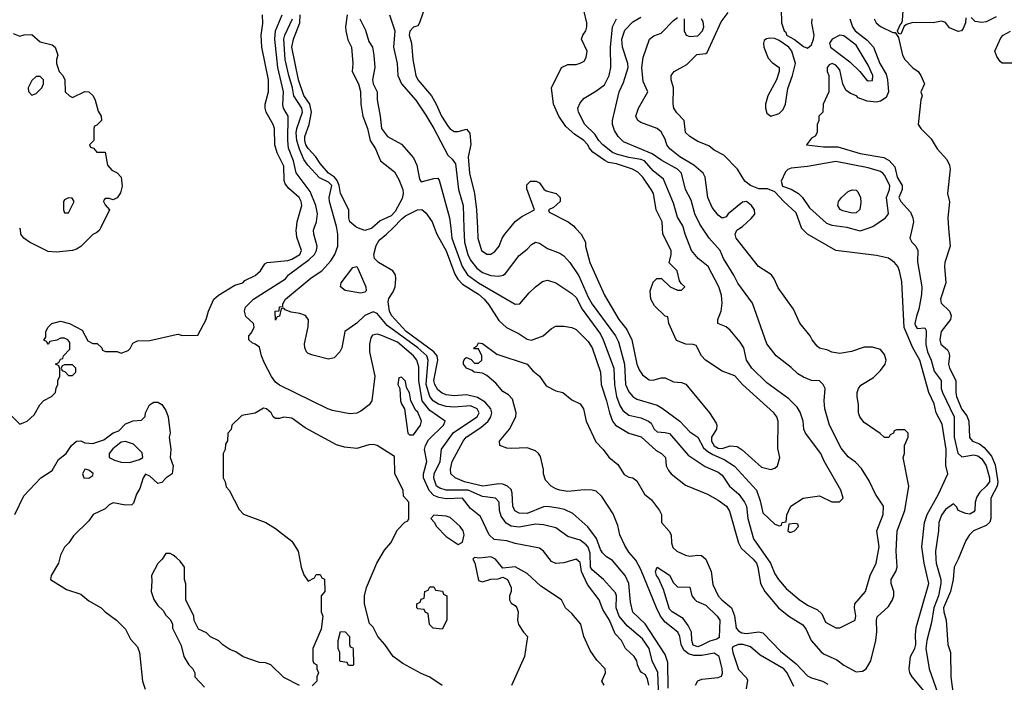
# Model space of a CAD drawing. Header units: inches. Extents: x 1793402 to 1900366, y 320852 to 470679.
# Tile 89 of 256: x 1869229 to 1874080, y 357764 to 361025. Entities that reach past the tile are written whole.
import ezdxf

# ---------------------------------------------------------------- set-up
doc = ezdxf.new("R2010")
doc.units = ezdxf.units.IN
doc.header["$MEASUREMENT"] = 0
for name, color, linetype in [('B8365', 7, 'Continuous'), ('B8366', 7, 'Continuous'), ('B8375', 7, 'Continuous'), ('B8376', 7, 'Continuous')]:
    doc.layers.add(name, color=color, linetype=linetype)

msp = doc.modelspace()

# ---------------------------------------------------------------- linework, layer by layer
at = {"layer": 'B8365', "color": 4}
for points, elevation in [([(1869627, 360000), (1869622, 359990), (1869610, 359978), (1869590, 359968), (1869530, 359908.7), (1869510, 359895.3), (1869490, 359889), (1869410, 359881.2), (1869370, 359884), (1869278, 359930), (1869249.4, 359949.4), (1869235.3, 359970), (1869233.6, 359993.6), (1869228.9, 360000)], 196), ([(1869190, 359074), (1869230, 359034), (1869250, 359042), (1869266, 359050), (1869300.4, 359079.6), (1869328, 359130), (1869348.9, 359151.1), (1869386, 359170), (1869406, 359190), (1869408.4, 359211.6), (1869418, 359230), (1869418, 359250), (1869428, 359270), (1869427.3, 359307.3), (1869422, 359322), (1869406, 359330), (1869422, 359338), (1869430, 359354), (1869442, 359358), (1869446, 359370), (1869476.4, 359403.6), (1869476.4, 359436.4), (1869466, 359450), (1869450, 359458), (1869430, 359458), (1869411.6, 359448.4), (1869378, 359442), (1869370, 359426), (1869362, 359442), (1869348, 359448), (1869358, 359462), (1869358, 359490), (1869370, 359512), (1869388, 359530), (1869430, 359542), (1869474, 359530), (1869536.9, 359496.9), (1869565.4, 359445.4), (1869590, 359432), (1869611.6, 359431.6), (1869634, 359410), (1869638, 359398), (1869652.7, 359392.7), (1869710, 359391.3), (1869730, 359384.7), (1869763.1, 359396.9), (1869773.6, 359406.4), (1869786.6, 359433.4), (1869810, 359444.7), (1869870, 359446), (1870000, 359475.7)], 196), ([(1869206, 358590), (1869250, 358681), (1869334, 358770), (1869390, 358806), (1869420.1, 358859.9), (1869459, 358890), (1869484, 358930), (1869510, 358951.3), (1869530, 358952), (1869550, 358942.8), (1869590, 358939.1), (1869643.2, 358956.8), (1869690, 358991), (1869718, 359002), (1869750, 359036), (1869788.9, 359051.1), (1869830, 359054), (1869848, 359072), (1869848.7, 359090), (1869868.7, 359130), (1869890, 359142), (1869910, 359142), (1869930, 359132), (1869950, 359102), (1869961, 359070), (1869971.3, 358990), (1869966, 358970), (1869974.8, 358910), (1869971, 358870), (1869986, 358830), (1869981, 358790), (1869951.3, 358770), (1869930, 358748), (1869910, 358742), (1869870, 358778), (1869850, 358788), (1869838, 358770), (1869822, 358718), (1869804.7, 358690), (1869790, 358646), (1869782, 358638), (1869750, 358635.3), (1869690, 358648), (1869670, 358638), (1869650, 358618), (1869592, 358590), (1869570, 358558), (1869495.3, 358484.7), (1869471.3, 358450), (1869450.7, 358429.3), (1869431, 358390), (1869421, 358350), (1869384.7, 358290), (1869382, 358270), (1869459.8, 358219.8), (1869530, 358198), (1869570, 358164.7), (1869630, 358131), (1869651, 358110), (1869706, 358070), (1869750, 358024.7), (1869775.9, 357975.9), (1869810, 357938), (1869819.1, 357910), (1869834.8, 357770), (1869846.8, 357730)], 192), ([(1870000, 358378), (1869986, 358390), (1869970, 358398), (1869950, 358398), (1869932, 358370), (1869910, 358348), (1869878, 358290), (1869881, 358261), (1869877.3, 358210), (1869890, 358172), (1869910, 358142), (1869936.9, 358116.9), (1869950, 358094), (1869971.6, 358071.6), (1869982, 358050), (1869982, 358030), (1870000, 357994)], 196)]:
    msp.add_lwpolyline(points, dxfattribs=dict(at, elevation=elevation))
for points, elevation in [([(1869490, 359326), (1869450, 359326), (1869438, 359322), (1869434, 359310), (1869438, 359298), (1869452.7, 359292.7), (1869470, 359274), (1869490, 359274), (1869506, 359290), (1869506, 359310)], 196), ([(1869750, 358949.3), (1869730, 358945.2), (1869687.5, 358912.5), (1869670.8, 358890), (1869671, 358870), (1869696.7, 358856.7), (1869730, 358847.2), (1869770, 358845.5), (1869820.2, 358859.8), (1869835.3, 358870), (1869832.7, 358892.7), (1869790, 358936)], 192), ([(1869550, 358813.2), (1869538.8, 358790), (1869546, 358770), (1869570, 358768), (1869590, 358782), (1869591.6, 358791.6), (1869570, 358808.7)], 192)]:
    msp.add_lwpolyline(points, close=True, dxfattribs=dict(at, elevation=elevation))
at = {"layer": 'B8366', "color": 4, "elevation": 196}
msp.add_lwpolyline([(1869196.9, 360956.9), (1869230, 360944.7), (1869251.6, 360951.6), (1869290, 360952), (1869330, 360916), (1869390, 360901), (1869404.7, 360890), (1869418, 360850), (1869411.3, 360830), (1869411.3, 360810), (1869424.7, 360770), (1869442, 360750), (1869452, 360730), (1869454, 360670), (1869474, 360650), (1869490, 360642), (1869550, 360672), (1869570, 360671), (1869591, 360650), (1869601, 360630), (1869615.3, 360575.3), (1869631.3, 360550), (1869632, 360530), (1869610, 360506), (1869598, 360502), (1869594, 360490), (1869594, 360430), (1869574, 360410), (1869578, 360398), (1869592.7, 360392.7), (1869610, 360374), (1869650, 360374), (1869662, 360310), (1869684, 360284), (1869710, 360271), (1869730, 360251), (1869733.7, 360206.3), (1869726.4, 360173.6), (1869710, 360148), (1869690, 360138), (1869670, 360146), (1869650, 360146), (1869643.6, 360136.4), (1869642, 360130), (1869650, 360114), (1869672, 360090), (1869627, 360000)], dxfattribs=at)
for points in [[(1869330, 360746), (1869310, 360746), (1869290, 360726), (1869272, 360690), (1869272.7, 360672.7), (1869290, 360654), (1869310, 360662), (1869338, 360690), (1869346, 360710), (1869346, 360730)], [(1869470, 360148), (1869450, 360138), (1869444.7, 360130), (1869444.7, 360090), (1869450, 360074), (1869470, 360074), (1869498, 360130), (1869487.3, 360147.3)]]:
    msp.add_lwpolyline(points, close=True, dxfattribs=at)
at = {"layer": 'B8375', "color": 4}
for points, elevation in [([(1870000, 359475.7), (1870010, 359478), (1870030, 359471.3), (1870107.3, 359472.7), (1870148.7, 359550), (1870159, 359590), (1870185.2, 359650), (1870209, 359670), (1870290, 359718.8), (1870328, 359730), (1870339, 359741), (1870390, 359766.8), (1870416, 359790), (1870436.5, 359823.5), (1870448, 359830), (1870550, 359840.5), (1870570, 359846.4), (1870609.2, 359870), (1870618, 359890), (1870594.9, 359954.9), (1870591.5, 359990), (1870592.5, 360000)], 196), ([(1872329.5, 357749.5), (1872321.5, 357781.5), (1872310, 357802), (1872292.3, 357812.3), (1872284.1, 357824.1), (1872272.3, 357850), (1872269.2, 357870), (1872257.2, 357890), (1872214, 357930), (1872194, 357970), (1872162.9, 358002.9), (1872135.1, 358070), (1872102, 358122), (1872083.6, 358170), (1872026, 358246), (1871996.4, 358310), (1871990, 358354), (1871970, 358369.3), (1871910, 358352.3), (1871870, 358349.2), (1871850, 358359), (1871810, 358409.3), (1871790, 358423.7), (1871670, 358447), (1871630, 358459.6), (1871566.9, 358466.9), (1871542, 358490), (1871499.7, 358579.7), (1871450, 358619.3), (1871410, 358669.5), (1871330, 358666.6), (1871294.1, 358674.1), (1871270, 358683.9), (1871247.1, 358707.1), (1871219.1, 358770), (1871219.1, 358790), (1871235.6, 358850), (1871223.5, 358910), (1871228.2, 358930), (1871243.3, 358956.7), (1871318, 359030), (1871325.2, 359050), (1871250, 359101.7), (1871211.9, 359150), (1871196.2, 359250), (1871196.2, 359316.2), (1871185.4, 359350), (1871170, 359371.3), (1871090, 359438), (1871008, 359472), (1870990, 359477), (1870967.3, 359472.7), (1870959.8, 359460.2), (1870952.5, 359427.5), (1870952.4, 359390), (1870979.1, 359270), (1870964.7, 359150), (1870950.8, 359129.2), (1870910, 359099), (1870890, 359089), (1870855.3, 359084.7), (1870770, 359101.2), (1870748, 359110), (1870510, 359226.6), (1870490, 359240.9), (1870469.7, 359269.7), (1870435.1, 359335.1), (1870420.7, 359370), (1870410, 359413.2), (1870390, 359429), (1870374.6, 359434.6), (1870358, 359450), (1870358, 359470), (1870370, 359482), (1870384, 359510), (1870383.1, 359523.1), (1870382, 359530), (1870344, 359564), (1870337.2, 359590), (1870341.2, 359610), (1870381.2, 359650), (1870539, 359750), (1870553.2, 359770), (1870655.6, 359844.5), (1870681.3, 359870), (1870691.6, 359890), (1870695.1, 359910), (1870678.4, 359970), (1870677, 359990), (1870680.7, 360000)], 192), ([(1872380.4, 357650), (1872372.8, 357812.8), (1872345.6, 357870), (1872329.7, 357930), (1872297.8, 357977.8), (1872221.4, 358041.4), (1872182.6, 358090), (1872168.2, 358130), (1872169.5, 358189.5), (1872164.5, 358204.5), (1872106, 358270), (1872050, 358317.6), (1872041.1, 358330), (1872039.3, 358399.3), (1872030, 358429.3), (1872020.8, 358440.8), (1871990, 358463.7), (1871930, 358481.2), (1871870, 358523.7), (1871810, 358539.5), (1871770, 358542.9), (1871690, 358527.6), (1871650, 358531.8), (1871626.6, 358546.6), (1871601.7, 358581.7), (1871592.8, 358610), (1871591.1, 358651.1), (1871573.2, 358670), (1871510, 358677.7), (1871439, 358710), (1871330, 358709.8), (1871298.7, 358718.7), (1871283, 358730), (1871270, 358768.7), (1871271.1, 358790), (1871300.4, 358850), (1871308, 358912), (1871367.2, 358992.8), (1871482.9, 359070), (1871493.3, 359090), (1871483.7, 359110), (1871450, 359124), (1871370, 359117.6), (1871330, 359121), (1871292.9, 359132.9), (1871265.6, 359150), (1871249.8, 359170), (1871231.7, 359230), (1871241.7, 359350), (1871234.3, 359370), (1871190, 359410.8), (1871039.6, 359519.6), (1870990, 359579.5), (1870970, 359587), (1870930.3, 359569.7), (1870890, 359531.8), (1870831.3, 359490), (1870816, 359410), (1870806, 359390), (1870779.1, 359360.9), (1870750, 359354), (1870673.6, 359373.6), (1870650, 359382), (1870642, 359390), (1870634, 359410), (1870633.2, 359430), (1870650, 359514), (1870652.1, 359547.9), (1870637.2, 359570), (1870610, 359579.5), (1870566, 359586), (1870538, 359598), (1870530, 359606), (1870518, 359602), (1870510, 359566), (1870498, 359562), (1870490, 359546), (1870488.7, 359590), (1870507.3, 359592.7), (1870510, 359612), (1870526, 359614), (1870526, 359626), (1870539, 359650), (1870664.6, 359755.4), (1870717.2, 359790), (1870762, 359838), (1870782.7, 359870), (1870796, 359910), (1870796, 359970), (1870791.3, 360000)], 188), ([(1870963.8, 360000), (1870961.7, 359998.3), (1870930, 359987.6), (1870899.1, 360000)], 184), ([(1872424.6, 357735.4), (1872421.7, 357861.7), (1872410, 357901.2), (1872310, 358052), (1872249.7, 358109.7), (1872238.3, 358158.3), (1872229.8, 358250), (1872212.4, 358290), (1872150, 358363.6), (1872120.7, 358380.7), (1872100.4, 358400.4), (1872090, 358417.2), (1872071.7, 358471.7), (1872028.4, 358528.4), (1871954.3, 358594.3), (1871913.9, 358613.9), (1871881.3, 358621.3), (1871830, 358629.6), (1871810, 358627.6), (1871730, 358595.4), (1871690, 358596.2), (1871668.6, 358608.6), (1871658.4, 358630), (1871655.4, 358695.4), (1871650, 358713.2), (1871633.2, 358730), (1871610, 358739.6), (1871590, 358740.7), (1871510.3, 358729.7), (1871490, 358733.7), (1871421.2, 358750), (1871374, 358770), (1871353.2, 358790), (1871352.5, 358812.5), (1871359.6, 358850), (1871414.5, 358950), (1871429.4, 358970), (1871501.4, 359018.6), (1871537.4, 359050), (1871551.1, 359070), (1871555.8, 359090), (1871549.7, 359110), (1871522.5, 359142.5), (1871484.9, 359164.9), (1871430, 359178.3), (1871370, 359174.7), (1871330, 359178), (1871310, 359186.3), (1871290, 359202.9), (1871274.3, 359230), (1871269.8, 359250), (1871289.8, 359350), (1871286.4, 359370), (1871270, 359390.8), (1871133.7, 359490), (1871060.5, 359570), (1871051.3, 359590), (1871043.9, 359636.1), (1871047.3, 359652.7), (1871070, 359686), (1871078.7, 359710), (1871083.1, 359750), (1871080.4, 359770), (1871068, 359790), (1870996.3, 359830), (1870977.6, 359850), (1870973.3, 359870), (1870985.7, 359914.3), (1871000.3, 359939.7), (1871037, 359970), (1871066.9, 360000)], 184), ([(1871273.4, 360000), (1871284.9, 359970), (1871330, 359887.3), (1871373.4, 359773.4), (1871388.1, 359748.1), (1871410, 359723.7), (1871490, 359673.7), (1871517.1, 359650), (1871541.2, 359621.2), (1871590, 359544.9), (1871627.7, 359510), (1871690, 359479.3), (1871730, 359453.4), (1871750, 359448), (1871808.7, 359470), (1871850, 359506), (1871870, 359516), (1871910, 359517.3), (1871950, 359510.7), (1871970, 359501), (1872030, 359440.7), (1872050.4, 359410), (1872090.4, 359290), (1872094, 359230), (1872120.9, 359150), (1872134.6, 359090), (1872149.2, 359049.2), (1872163.8, 359030), (1872230, 358990.4), (1872291.7, 358971.7), (1872365.5, 358905.5), (1872391, 358890), (1872410.7, 358870), (1872414, 358830), (1872425.8, 358805.8), (1872438.8, 358790), (1872510, 358734.8), (1872618, 358690), (1872670, 358660.7), (1872710.7, 358630), (1872726.2, 358606.2), (1872770.4, 358450), (1872784.2, 358424.2), (1872843, 358370), (1872858.4, 358350), (1872866.4, 358330), (1872878.4, 358250), (1872900.4, 358210), (1872968, 358130), (1873019.1, 358090), (1873087.2, 358047.2), (1873104.2, 358024.2), (1873128.5, 357970), (1873175.6, 357915.6), (1873190, 357904.2), (1873255.2, 357875.2), (1873290, 357848.8), (1873350, 357814.8), (1873382, 357818), (1873399, 357830), (1873422.7, 357870), (1873447.6, 357970), (1873451.7, 358011.7), (1873449.6, 358070), (1873454, 358086), (1873510, 358137.3), (1873529.6, 358170), (1873535.1, 358190), (1873535.1, 358210), (1873522.9, 358250), (1873522, 358270), (1873545.1, 358310), (1873551.5, 358330), (1873547.8, 358410), (1873552, 358510), (1873589.6, 358610), (1873609.3, 358729.3), (1873582, 358870), (1873588, 358890), (1873588, 358930), (1873606, 358970), (1873606, 358990), (1873590, 359006), (1873550, 359006), (1873538, 359002), (1873534, 358990), (1873518, 358982), (1873511.6, 358968.4), (1873490, 358968), (1873468.4, 358988.4), (1873390, 359042), (1873368.7, 359070), (1873362, 359090), (1873362, 359130), (1873355.3, 359170), (1873355.3, 359190), (1873362, 359210), (1873373.6, 359226.4), (1873435.5, 359264.5), (1873470, 359298), (1873493.2, 359330), (1873497.2, 359350), (1873490, 359378), (1873470, 359402), (1873430, 359414), (1873390, 359414), (1873327.1, 359392.9), (1873270, 359382.7), (1873230, 359389.4), (1873210, 359399.3), (1873170, 359409.3), (1873158, 359418), (1873133.2, 359450), (1873124, 359470), (1873072.3, 359532.3), (1873041, 359601), (1872965.4, 359705.4), (1872946.6, 359750), (1872932.3, 359770), (1872869, 359810), (1872759, 359950), (1872754, 359970), (1872762, 359990), (1872777.8, 360000)], 184), ([(1871352.6, 360000), (1871358.9, 359950), (1871409, 359810), (1871435.8, 359770), (1871489.4, 359729.4), (1871670, 359624.7), (1871693.6, 359626.4), (1871738.6, 359681.4), (1871770, 359711), (1871804.1, 359735.9), (1871830, 359742.8), (1871870, 359730.6), (1871950, 359677.3), (1871970, 359657.3), (1872001, 359601), (1872090, 359478), (1872104.2, 359450), (1872156.5, 359310), (1872158.9, 359230), (1872168.9, 359170), (1872185.7, 359125.7), (1872201.3, 359101.3), (1872230, 359078.7), (1872290, 359066.4), (1872326.8, 359050), (1872339.6, 359039.6), (1872355.5, 359010), (1872370, 358997.1), (1872410, 358994), (1872430, 358987.7), (1872522, 358882), (1872606, 358826), (1872670, 358798), (1872690, 358782.8), (1872725.5, 358730), (1872772.7, 358690), (1872800.4, 358650), (1872810.4, 358630), (1872816.4, 358570), (1872844.9, 358470), (1872928.2, 358350), (1872950, 358298), (1872967.3, 358270), (1873004.7, 358224.7), (1873070, 358170.8), (1873110, 358144), (1873159.9, 358119.9), (1873181, 358101), (1873199.6, 358059.6), (1873250, 358032), (1873270, 358032), (1873346, 358070), (1873348.7, 358091.3), (1873341.2, 358130), (1873344, 358150), (1873395.3, 358210), (1873419, 358290), (1873449.2, 358350), (1873463.7, 358430), (1873452, 358510), (1873482.7, 358590), (1873484, 358630), (1873445.2, 358690), (1873414.8, 358754.8), (1873376.6, 358816.6), (1873346.8, 358846.8), (1873310, 358873.2), (1873276.6, 358916.6), (1873219, 359030), (1873196, 359110), (1873193.2, 359150), (1873198, 359210), (1873188, 359230), (1873170, 359248), (1873130, 359249.2), (1873090, 359265.2), (1873062.5, 359282.5), (1873030, 359314), (1872955.3, 359370), (1872909.6, 359429.6), (1872839.3, 359630), (1872767.7, 359727.7), (1872747.9, 359767.9), (1872696.2, 359850), (1872679.5, 359890), (1872626.6, 359950), (1872592.4, 360000)], 188), ([(1871418.2, 360000), (1871421.1, 359930), (1871437.4, 359870), (1871450, 359842), (1871482, 359802), (1871510, 359780.4), (1871550, 359766.4), (1871590, 359763), (1871611.8, 359768.2), (1871623.2, 359776.8), (1871690, 359864.7), (1871730, 359896), (1871750, 359918.8), (1871770, 359930.8), (1871790, 359926), (1871830, 359898.8), (1871890, 359876), (1871910, 359862.8), (1871939.1, 359830), (1871984.4, 359764.4), (1872030, 359658.8), (1872050, 359624.9), (1872164.4, 359470), (1872179.9, 359439.9), (1872209, 359329), (1872213.7, 359230), (1872230, 359193.4), (1872250, 359170.6), (1872270, 359158), (1872370, 359128), (1872394, 359114), (1872480.7, 359050), (1872530, 358996.3), (1872570, 358970.6), (1872598.7, 358918.7), (1872620.2, 358900.2), (1872644.4, 358884.5), (1872700.2, 358860.3), (1872750, 358828.2), (1872859.1, 358710), (1872877.6, 358657.6), (1872890, 358598), (1872950, 358542), (1872970, 358534), (1872982, 358538), (1872986, 358550), (1873006, 358554), (1873008.9, 358588.9), (1873028.7, 358630), (1873089.3, 358670.7), (1873170, 358682), (1873230, 358652), (1873267.3, 358652.7), (1873286, 358670), (1873275.3, 358710), (1873192, 358852), (1873176, 358890), (1873100.9, 358990), (1873092.3, 359010), (1873089.3, 359050), (1873074.2, 359094.2), (1873058.9, 359118.9), (1873018.6, 359158.6), (1872910, 359238), (1872836, 359310), (1872809.7, 359349.6), (1872796.2, 359410), (1872778.6, 359438.6), (1872730, 359497.2), (1872710, 359514), (1872669.2, 359530), (1872669.2, 359550), (1872685.2, 359590), (1872689.5, 359630.5), (1872687.3, 359670), (1872674, 359710), (1872621.2, 359810), (1872572.3, 359850), (1872539.5, 359890), (1872507, 359970), (1872498.9, 360000)], 192), ([(1871483.9, 360000), (1871486.4, 359950), (1871504.9, 359890), (1871530, 359870.8), (1871550, 359870.8), (1871570, 359884), (1871592, 359910), (1871606, 359950), (1871619.3, 359970), (1871644.1, 360000)], 196), ([(1871967.5, 360000), (1871996, 359970), (1872016, 359930), (1872016, 359910), (1872037.3, 359830), (1872110.4, 359670), (1872180.4, 359550), (1872219.7, 359499.7), (1872245.3, 359450), (1872270.4, 359330), (1872281.4, 359301.4), (1872297.3, 359277.3), (1872330, 359253), (1872350, 359250.6), (1872390, 359262.8), (1872410, 359262.8), (1872450, 359242.8), (1872490, 359238.8), (1872510.6, 359230.6), (1872627.3, 359090), (1872659.9, 359039.9), (1872664, 359030), (1872662.8, 359010), (1872638, 358970), (1872637.6, 358950), (1872650, 358927.8), (1872670, 358916), (1872690, 358914), (1872730, 358928.4), (1872764.1, 358924.1), (1872788.2, 358908.2), (1872883.5, 358823.5), (1872930, 358811), (1872950, 358818), (1872962, 358830), (1872974, 358870), (1872964.7, 358915.3), (1872965.2, 359050), (1872959, 359070), (1872945.2, 359090), (1872790, 359229.3), (1872752.4, 359272.4), (1872690, 359295.3), (1872608, 359350), (1872588, 359370), (1872562, 359422), (1872547.3, 359427.3), (1872511.3, 359428.7), (1872465.6, 359445.6), (1872428, 359530), (1872422, 359562), (1872410, 359566), (1872356.4, 359616.4), (1872338, 359650), (1872335.3, 359690), (1872350, 359734), (1872368.4, 359751.6), (1872391.6, 359751.6), (1872434, 359710), (1872470, 359694), (1872490, 359694), (1872506, 359710), (1872487.3, 359727.3), (1872480.4, 359740.4), (1872468.7, 359790), (1872429, 359829), (1872439.3, 359870), (1872438, 359890), (1872397.2, 359970), (1872395.8, 360000)], 196), ([(1873693, 357710), (1873625.6, 357790), (1873614, 357810), (1873611.6, 357830), (1873618, 357890), (1873639.7, 357930), (1873644.8, 357950), (1873642.3, 357997.8), (1873645.9, 358034.1), (1873707.8, 358250), (1873685.7, 358350), (1873674, 358430), (1873686.9, 358550), (1873700.5, 358590), (1873755.1, 358690), (1873801.2, 358790), (1873791.4, 358831.4), (1873794.2, 358910), (1873773.9, 359033.9), (1873744.5, 359090), (1873733.9, 359133.9), (1873708, 359190), (1873664, 359350), (1873629.8, 359410), (1873586.6, 359510), (1873574.9, 359734.9), (1873563.7, 359790), (1873555.1, 359810), (1873539.3, 359830), (1873510, 359852.3), (1873450, 359864.5), (1873250, 359889.5), (1873110, 359969.6), (1873081.6, 360000)], 176), ([(1873320.3, 360000), (1873370, 359986), (1873409.8, 360000)], 176), ([(1873626, 360000), (1873614, 359950), (1873624, 359930), (1873644, 359910), (1873653.2, 359890), (1873652.9, 359832.9), (1873673.2, 359710), (1873672.5, 359672.5), (1873658.9, 359601.1), (1873646.6, 359566.6), (1873639.3, 359530), (1873641.5, 359521.5), (1873650, 359505.2), (1873688.7, 359508.7), (1873694.8, 359494.8), (1873693.8, 359426.2), (1873701.3, 359390), (1873719.7, 359350), (1873734.7, 359294.7), (1873769.2, 359250), (1873769.4, 359210), (1873775.6, 359190), (1873832.8, 359070), (1873832.8, 358970), (1873851.2, 358891.2), (1873870, 358874), (1873930, 358883.1), (1873950, 358879.1), (1873970, 358863.5), (1873990.8, 358830), (1874007.1, 358770), (1874006.2, 358750), (1873991.3, 358728.7), (1873959.8, 358700.2), (1873943.8, 358676.2), (1873936.2, 358650), (1873934.5, 358610), (1873930, 358602.8), (1873910, 358590.8), (1873890, 358594), (1873852, 358610), (1873845.4, 358625.4), (1873830, 358642), (1873790, 358614.8), (1873770, 358586), (1873757, 358550), (1873756.2, 358510), (1873741.6, 358410), (1873742.4, 358370), (1873744.2, 358350), (1873768, 358270), (1873766.9, 358250), (1873755.4, 358190), (1873732, 358130), (1873721.5, 358058.6), (1873698.7, 357970), (1873693.6, 357930), (1873709.2, 357830.8), (1873772.9, 357652.9)], 172), ([(1873805.1, 360000), (1873812.7, 359910), (1873787, 359830), (1873784.5, 359810), (1873792.3, 359730), (1873765.1, 359650), (1873769.6, 359630), (1873809.5, 359590), (1873818, 359570), (1873815.1, 359550), (1873769.6, 359490), (1873762.9, 359450), (1873768, 359428), (1873800.2, 359400.2), (1873806.6, 359386.6), (1873809.4, 359370), (1873805.1, 359330), (1873809.6, 359310), (1873840.5, 359250), (1873840.5, 359190), (1873844.7, 359170), (1873868.4, 359110), (1873896.1, 359076.1), (1873905.1, 359050), (1873908, 358968), (1873924, 358950), (1873957.4, 358937.4), (1873980.1, 358920.1), (1874016.6, 358876.6), (1874034.7, 358834.7), (1874047.4, 358750), (1874045.4, 358730), (1874014, 358670), (1874013.6, 358570), (1874007.8, 358552.2), (1873990, 358535.5), (1873928.7, 358510), (1873908.7, 358490), (1873890, 358462), (1873853.2, 358370), (1873832.3, 358330), (1873828.2, 358270), (1873814.7, 358210), (1873779.7, 358130), (1873781.3, 358110), (1873794, 358070), (1873800.9, 357950), (1873815.6, 357910), (1873816.3, 357790), (1873829.6, 357690)], 168), ([(1872559.3, 357750), (1872570, 357770.8), (1872590, 357779.1), (1872670, 357787.3), (1872686, 357794), (1872691.4, 357808.6), (1872689.5, 357830.5), (1872674.7, 357890), (1872650, 357907.8), (1872590, 357895.8), (1872550, 357895.9), (1872523.8, 357903.8), (1872501.2, 357921.2), (1872488, 357950), (1872481.7, 357990), (1872471.3, 358010), (1872410, 358060.4), (1872386.6, 358090), (1872366, 358130), (1872290, 358319.5), (1872264.5, 358364.5), (1872230, 358404.2), (1872210, 358437), (1872186, 358490), (1872176.3, 358536.3), (1872153.2, 358593.2), (1872098, 358678), (1872070, 358704.2), (1872050, 358709.7), (1872010, 358711.3), (1871930, 358703.1), (1871890, 358708.8), (1871870, 358716.9), (1871847, 358730), (1871819.3, 358759.3), (1871809.6, 358789.6), (1871809.5, 358810.5), (1871794.7, 358874.7), (1871786, 358890), (1871770, 358903.7), (1871730, 358918), (1871650, 358914.5), (1871630, 358917), (1871595.3, 358930), (1871592.7, 358950), (1871641.6, 359010), (1871674, 359070), (1871675.6, 359090), (1871656.9, 359156.9), (1871638, 359178), (1871610, 359195.1), (1871575.6, 359235.6), (1871530, 359274), (1871510, 359285.2), (1871468, 359290), (1871459, 359299), (1871430, 359309.3), (1871415.3, 359330), (1871416.4, 359343.6), (1871422, 359358), (1871430, 359362), (1871452.7, 359352.7), (1871470, 359334), (1871490, 359334), (1871506, 359350), (1871506, 359370), (1871490, 359406), (1871470, 359406), (1871466, 359410), (1871482, 359418), (1871490, 359434), (1871510, 359431.3), (1871579.8, 359379.8), (1871730, 359330.3), (1871756.5, 359296.5), (1871790.4, 359270), (1871823, 359223), (1871870, 359199.3), (1871904.7, 359190), (1871950, 359154.8), (1871990, 359134.8), (1872007.7, 359110), (1872019.5, 359050), (1872066.9, 358946.9), (1872103.8, 358910), (1872132.1, 358872.1), (1872175.6, 358835.6), (1872207.1, 358787.1), (1872230, 358774), (1872250.3, 358770.3), (1872270, 358755.5), (1872307.4, 358690), (1872341.8, 358661.8), (1872382, 358610), (1872390.4, 358590), (1872390.4, 358550), (1872428.5, 358508.5), (1872438, 358490), (1872440.5, 358450), (1872447, 358427), (1872466.8, 358410), (1872509.1, 358389.1), (1872530, 358385.3), (1872570, 358390.4), (1872588.1, 358388.1), (1872610.3, 358370.3), (1872636.4, 358310), (1872644.8, 358244.8), (1872670.5, 358190), (1872687.7, 358170), (1872736.4, 358130), (1872750.3, 358090.3), (1872758.4, 358030), (1872770, 358017.1), (1872787.5, 358007.5), (1872810, 358004), (1872870, 358013), (1872890, 358007.7), (1872977.2, 357917.2), (1873054.7, 357854.7), (1873110, 357796.3), (1873130, 357786), (1873184.7, 357770), (1873210, 357754.8)], 176), ([(1871310, 357748.7), (1871250, 357789), (1871206.6, 357806.6), (1871116.6, 357856.6), (1871069, 357890), (1871029, 357950), (1870994, 357990), (1870970, 358035.3), (1870953.2, 358053.2), (1870928, 358150), (1870928, 358190), (1870937.2, 358230), (1870989.6, 358350.4), (1871026.3, 358413.7), (1871058, 358450), (1871090, 358514), (1871127.3, 358552.7), (1871142, 358558), (1871146, 358570), (1871146, 358650), (1871120.4, 358680.4), (1871118, 358710), (1871078, 358790), (1871075.3, 358875.3), (1870990, 358928.7), (1870970, 358934), (1870950, 358933.2), (1870890, 358914), (1870830, 358921.2), (1870790, 358933.2), (1870636.5, 359016.5), (1870570, 359064), (1870530, 359069), (1870510, 359062), (1870490, 359062), (1870478, 359070), (1870468, 359090), (1870446, 359110), (1870430, 359114), (1870390, 359088), (1870323.6, 359076.4), (1870274, 359030), (1870271.6, 359008.4), (1870254, 358990), (1870252.7, 358952.7), (1870243.6, 358936.4), (1870242, 358910), (1870232, 358890), (1870232, 358770), (1870242, 358750), (1870246.4, 358726.4), (1870262, 358710), (1870310, 358614), (1870331.6, 358591.6), (1870442, 358550), (1870490, 358521), (1870570, 358458), (1870601, 358410), (1870616, 358330), (1870630, 358292), (1870650, 358262), (1870682, 358278), (1870690, 358294), (1870710, 358294), (1870718, 358278), (1870731.6, 358271.6), (1870732, 358210), (1870714, 358190), (1870714, 358110), (1870722, 358090), (1870715.3, 358024.7), (1870674, 357930), (1870674, 357870), (1870678, 357858), (1870694, 357850), (1870694, 357830), (1870702, 357810), (1870694, 357790), (1870694, 357770), (1870670, 357746)], 196), ([(1870608.4, 357748.4), (1870530, 357788), (1870466, 357850), (1870440.4, 357860.4), (1870410, 357862), (1870330, 357888.7), (1870293.6, 357913.6), (1870264.7, 357924.7), (1870230, 357948), (1870210, 357968), (1870170, 357988), (1870150, 358008), (1870110, 358026), (1870088.4, 358068.4), (1870088, 358090), (1870048, 358170), (1870048.4, 358248.4), (1870042, 358270), (1870042, 358330), (1870020.4, 358360.4), (1870000, 358378)], 196), ([(1872108, 357750), (1872098, 357770), (1872115.3, 357810), (1872114, 357830), (1872072.9, 357872.9), (1872040.2, 357920.2), (1872009, 357990), (1871994, 358050), (1871950, 358102), (1871918, 358130), (1871898, 358170), (1871797.5, 358237.5), (1871730, 358299), (1871670, 358332.7), (1871610, 358326), (1871573.2, 358370), (1871550, 358380.9), (1871495.3, 358375.3), (1871470, 358378), (1871462, 358370), (1871471.6, 358351.6), (1871490, 358264.7), (1871510, 358258), (1871550, 358271.3), (1871587.3, 358272.7), (1871610, 358282), (1871632, 358270), (1871651.3, 358230), (1871651.3, 358210), (1871642, 358190), (1871642, 358170), (1871650, 358154), (1871670, 358142), (1871678, 358130), (1871684.7, 358110), (1871681, 358070), (1871687.5, 358047.5), (1871710.6, 358010.6), (1871731, 357990), (1871716, 357890), (1871652, 357748)], 196), ([(1870000, 357994), (1870024.7, 357944.7), (1870038, 357890), (1870062, 357850), (1870082, 357830), (1870092, 357810), (1870092, 357790), (1870139.8, 357739.8)], 196), ([(1873042.8, 357742.8), (1873010.4, 357810), (1872993, 357830), (1872878, 357898), (1872830, 357938), (1872794, 357950), (1872770, 357950.5), (1872742, 357938), (1872739, 357930), (1872742.7, 357910), (1872770, 357826), (1872810, 357786), (1872814.6, 357774.6), (1872808.7, 357731.3)], 172)]:
    msp.add_lwpolyline(points, dxfattribs=dict(at, elevation=elevation))
for points, elevation in [([(1870910, 359679.3), (1870832.3, 359692.3), (1870809, 359710), (1870813.2, 359730), (1870870, 359806), (1870890, 359811.3), (1870897.5, 359797.5), (1870934.8, 359710), (1870936, 359690), (1870930, 359684)], 184), ([(1871110, 359266), (1871098, 359262), (1871092, 359230), (1871102, 359210), (1871106, 359150), (1871110, 359134), (1871124.7, 359110), (1871142, 358990), (1871150, 358982), (1871170, 358982), (1871204, 359030), (1871208.7, 359050), (1871190, 359094), (1871181.5, 359101.5), (1871156, 359150), (1871150, 359188), (1871135.3, 359215.3), (1871130, 359246)], 196), ([(1871270, 358586), (1871254, 358570), (1871272, 358552), (1871282, 358530), (1871330, 358482), (1871390, 358442), (1871410, 358454), (1871419, 358490), (1871414, 358510), (1871399, 358530), (1871350, 358575.3), (1871330, 358582)], 196), ([(1873050, 358546), (1873018, 358542), (1873014, 358510), (1873022, 358502), (1873030, 358502), (1873046, 358510), (1873066, 358530), (1873062, 358542)], 192), ([(1872570, 357938.4), (1872547, 357947), (1872540.7, 357970), (1872539.5, 358010), (1872523.3, 358043.3), (1872497.7, 358077.7), (1872444, 358110), (1872430, 358124), (1872400.2, 358220.2), (1872376.5, 358276.5), (1872366, 358290), (1872362, 358310), (1872369.1, 358330.9), (1872431.1, 358291.1), (1872450, 358254), (1872470, 358234), (1872531.3, 358231.3), (1872541, 358190), (1872553, 358173), (1872563.4, 358163.4), (1872610, 358144), (1872666, 358090), (1872678.8, 358070), (1872675.9, 357984.1), (1872664.5, 357975.5), (1872630, 357966), (1872590, 357946)], 172), ([(1871310, 358026), (1871266, 358030), (1871248.4, 358048.4), (1871242, 358102), (1871228, 358108), (1871222, 358122), (1871190, 358126), (1871186, 358130), (1871186, 358150), (1871202, 358158), (1871207.3, 358172.7), (1871222, 358178), (1871226, 358210), (1871242, 358218), (1871250, 358234), (1871270, 358234), (1871278, 358218), (1871312.7, 358212.7), (1871318, 358198), (1871334, 358190), (1871334, 358070)], 192), ([(1870850, 357846), (1870842, 357862), (1870810, 357866), (1870806, 357870), (1870806, 357910), (1870798, 357930), (1870798, 357970), (1870810, 358014), (1870832.7, 358012.7), (1870854, 357990), (1870854, 357950), (1870858, 357938), (1870870, 357934), (1870872.7, 357927.3), (1870874, 357850), (1870870, 357846)], 196)]:
    msp.add_lwpolyline(points, close=True, dxfattribs=dict(at, elevation=elevation))
at = {"layer": 'B8376', "color": 4}
for points, elevation in [([(1872979, 361150), (1872982, 361010), (1872995.3, 360970), (1873003.2, 360963.2), (1873007, 360950), (1873047.1, 360927.1), (1873090, 360892.7), (1873110, 360885.2), (1873130, 360902), (1873140.7, 360930), (1873142.8, 360950), (1873132, 361008), (1873134, 361030)], 172), ([(1871234, 361110), (1871198.8, 361010), (1871190, 360995.3), (1871170, 360989.2), (1871150.6, 360969.4), (1871148.8, 360950), (1871160.4, 360910), (1871166.4, 360830), (1871181.6, 360750), (1871190.4, 360730), (1871258, 360650), (1871281.1, 360610), (1871307.2, 360550), (1871340.4, 360500.4), (1871350, 360488.2), (1871370, 360475.8), (1871390, 360474.4), (1871430, 360486), (1871447.5, 360467.5), (1871451.6, 360411.6), (1871439.2, 360350), (1871444.9, 360270), (1871470.4, 360170.4), (1871479.5, 360090), (1871483.9, 360000)], 196), ([(1872395.8, 360000), (1872394.5, 360030), (1872364.5, 360090), (1872351.8, 360170), (1872340.9, 360190), (1872299.5, 360250), (1872274.9, 360274.9), (1872249, 360290), (1872170, 360316), (1872130, 360323), (1872112.2, 360332.2), (1872053.3, 360373.3), (1872034.9, 360394.9), (1872029, 360410), (1872009, 360430), (1871962, 360462), (1871919.3, 360499.3), (1871886, 360550), (1871859.3, 360610), (1871849.2, 360690), (1871898, 360790), (1871930, 360804.7), (1871970, 360804.7), (1871990, 360811.3), (1872010, 360822), (1872020.2, 360839.8), (1872025.2, 360870), (1871997.2, 360930), (1872004, 360950), (1872019, 360970), (1872024, 360990), (1872024, 361010), (1872008.4, 361071.6)], 196), ([(1873890, 361034), (1873888.7, 361010), (1873878, 360982), (1873868.9, 360971.1), (1873853.2, 360966.8), (1873810, 360986), (1873790, 361012), (1873770, 361018.8), (1873730, 361010.6), (1873629.2, 361010.8), (1873598, 361002), (1873586, 360994), (1873570, 360954), (1873558, 360958), (1873554, 360970), (1873570, 361006), (1873574, 361006), (1873578, 361022), (1873581, 361070)], 168), ([(1870592.5, 360000), (1870595.6, 360030), (1870619.5, 360110), (1870616.2, 360130), (1870606, 360150), (1870555.1, 360195.1), (1870538, 360218), (1870533.1, 360233.1), (1870530, 360304), (1870498, 360370), (1870486.3, 360410), (1870485.1, 360490), (1870478.4, 360510), (1870443.7, 360570), (1870439.5, 360590), (1870439.5, 360610), (1870454.5, 360670), (1870455.1, 360730), (1870422.9, 360890), (1870418.4, 360950), (1870426.8, 361006.8), (1870425.2, 361050)], 196), ([(1870680.7, 360000), (1870691.6, 360030), (1870696.3, 360070), (1870688.2, 360110), (1870660.4, 360180.4), (1870591.4, 360271.4), (1870578.3, 360330), (1870553.6, 360393.6), (1870549.7, 360430), (1870551.8, 360550), (1870529.5, 360590), (1870525.8, 360605.8), (1870529.7, 360670), (1870501, 360790), (1870485.7, 360930), (1870489.7, 360970), (1870522, 361050)], 192), ([(1870791.3, 360000), (1870790, 360008), (1870755.1, 360130), (1870754.5, 360150), (1870767, 360210), (1870750, 360225.1), (1870706.9, 360246.9), (1870649.6, 360310), (1870630, 360338), (1870607.4, 360387.4), (1870595.5, 360430), (1870592, 360468), (1870595.3, 360490), (1870623.1, 360570), (1870619.1, 360590), (1870579.8, 360650), (1870573.8, 360690), (1870554.6, 360750), (1870536.8, 360830), (1870531, 360929), (1870535.8, 360950), (1870572.8, 361030)], 188), ([(1870899.1, 360000), (1870885.5, 360005.5), (1870856.3, 360030), (1870851.1, 360050), (1870851, 360090), (1870809.8, 360169.8), (1870803.4, 360210), (1870794.2, 360234.2), (1870781, 360250), (1870751.1, 360270), (1870710, 360316.9), (1870688.2, 360350), (1870650, 360391.5), (1870638.7, 360410), (1870634.2, 360430), (1870634.8, 360450), (1870655.1, 360510), (1870666.6, 360570), (1870658.5, 360610), (1870630, 360652.7), (1870602.3, 360730), (1870569.8, 360889.8), (1870577.6, 360930), (1870609.8, 361010.2), (1870610.8, 361050)], 184), ([(1870842.6, 361050), (1870834, 360990), (1870836, 360970), (1870846, 360926), (1870863.8, 360890), (1870870.4, 360810.4), (1870867.2, 360770), (1870898.9, 360710), (1870908.1, 360671.9), (1870910.3, 360610), (1870920.3, 360550), (1870942.3, 360490), (1870956.5, 360430), (1870982.6, 360390), (1871006.7, 360330), (1871076.5, 360276.5), (1871098, 360238), (1871116.5, 360190), (1871118.5, 360170), (1871114, 360146), (1871078.7, 360081.3), (1871059.4, 360060.6), (1871005.3, 360034.7), (1870963.8, 360000)], 184), ([(1870905.7, 361030), (1870933.5, 360973.5), (1870950, 360918), (1870966.8, 360890), (1870974.8, 360850), (1870978.8, 360790), (1870966.8, 360730), (1870971, 360710), (1870990.8, 360670), (1870990.9, 360630.9), (1871006, 360550), (1871011.3, 360490), (1871042, 360450), (1871110, 360412), (1871170, 360344.7), (1871186, 360310), (1871199.8, 360239.8), (1871207.1, 360227.1), (1871270, 360244), (1871290, 360244.7), (1871296.3, 360236.3), (1871346.4, 360050), (1871352.6, 360000)], 188), ([(1871050.7, 361050), (1871078, 360970), (1871070.4, 360890), (1871088.2, 360810), (1871093, 360750), (1871110.4, 360710), (1871180.7, 360630), (1871230, 360556), (1871270.4, 360490), (1871338, 360358), (1871359.1, 360339.1), (1871375.6, 360315.6), (1871390.4, 360190), (1871413.7, 360110), (1871418.2, 360000)], 192), ([(1872498.9, 360000), (1872496.2, 360010), (1872470, 360054), (1872450, 360122), (1872400.5, 360240.5), (1872350, 360281.6), (1872307, 360330), (1872290, 360338), (1872230, 360347.4), (1872170, 360363.1), (1872150, 360371.3), (1872101.6, 360410), (1872082, 360430), (1872062.6, 360462.6), (1872014, 360510), (1871982.7, 360570), (1871979.3, 360590), (1871990, 360616), (1872010, 360638.8), (1872067.2, 360672.8), (1872110, 360704.9), (1872134, 360750), (1872140.9, 360790), (1872139.1, 360890), (1872149.7, 360990), (1872169.7, 361030.3)], 192), ([(1872592.4, 360000), (1872579.3, 360019.3), (1872555.6, 360070), (1872537.1, 360137.1), (1872509.6, 360190), (1872489.5, 360270), (1872469.3, 360290), (1872392.2, 360332.2), (1872344.4, 360364.4), (1872203.8, 360423.8), (1872178, 360450), (1872160.1, 360480.1), (1872149.3, 360510), (1872149.4, 360529.4), (1872182, 360670), (1872203.9, 360716.1), (1872226.3, 360790), (1872226, 360810), (1872199.7, 360890), (1872195.1, 360930), (1872210, 360974), (1872250, 361015.5), (1872290, 361037.3)], 188), ([(1872777.8, 360000), (1872790, 360007.7), (1872833.5, 360046.5), (1872851.2, 360068.8), (1872848.7, 360090), (1872834.8, 360110), (1872810, 360131), (1872790, 360128), (1872718.8, 360070), (1872710, 360055.3), (1872690, 360048.7), (1872670, 360064), (1872640.5, 360100.5), (1872619.5, 360150), (1872606.6, 360250), (1872597, 360270), (1872549.7, 360309.7), (1872480.9, 360350), (1872432.7, 360390), (1872417.2, 360410), (1872410, 360438), (1872390, 360474), (1872369.1, 360489.1), (1872290, 360519), (1872275.3, 360530), (1872264, 360550), (1872277.2, 360590), (1872324, 360670), (1872301.3, 360721.3), (1872294.7, 360790), (1872301.3, 360838.7), (1872332.7, 360930), (1872353.4, 360946.6), (1872390, 360958.4), (1872450, 361021.6), (1872470, 361036.4)], 184), ([(1873081.6, 360000), (1873080.8, 360000.8), (1873054.8, 360074.8), (1872994, 360130), (1872950, 360178), (1872912.9, 360192.9), (1872870, 360193.2), (1872829.3, 360210), (1872801.2, 360230), (1872765.2, 360290), (1872698.8, 360358.8), (1872650, 360382.9), (1872624.4, 360404.4), (1872570, 360425.8), (1872531.3, 360450), (1872509.7, 360470), (1872503.5, 360530), (1872466.7, 360566.7), (1872452.4, 360590), (1872448, 360612), (1872449.7, 360690), (1872439.5, 360730), (1872439.3, 360750), (1872454, 360770), (1872515.3, 360804.7), (1872565.6, 360854.4), (1872610, 360858.4), (1872615.8, 360864.2), (1872685.8, 361014.2), (1872719.7, 361060.3)], 176), ([(1872502, 361030), (1872502.3, 360970), (1872513, 360950), (1872530, 360942.8), (1872570, 360946.7), (1872593.6, 360970), (1872598.9, 360990), (1872595.6, 361015.6), (1872588.2, 361030)], 184), ([(1873319, 361030), (1873332.3, 360990), (1873344.5, 360970), (1873404.9, 360924.9), (1873435.1, 360890), (1873466.3, 360810), (1873497.5, 360757.5), (1873505.1, 360730), (1873509.6, 360670), (1873497.7, 360642.3), (1873470, 360624.9), (1873450, 360619.1), (1873404, 360624), (1873360.7, 360640.7), (1873351.3, 360650), (1873322, 360662), (1873298.8, 360678.8), (1873284.7, 360710), (1873270, 360778), (1873250, 360801), (1873232, 360810), (1873216.4, 360803.6), (1873208, 360790), (1873208, 360770), (1873215.3, 360750), (1873215.3, 360670), (1873188, 360610), (1873186, 360570), (1873166, 360550), (1873166, 360530), (1873158, 360510), (1873158, 360470), (1873148.4, 360451.6), (1873130, 360442), (1873106, 360410), (1873190, 360399.3), (1873259.1, 360399.1), (1873370, 360366.3), (1873486.5, 360346.5), (1873512.5, 360332.5), (1873540.5, 360300.5), (1873552.7, 360250), (1873577.2, 360210), (1873576, 360190), (1873559.5, 360150), (1873569.4, 360130), (1873617.2, 360077.2), (1873629.4, 360050), (1873633.2, 360030), (1873626, 360000)], 172), ([(1873439.3, 361030), (1873449.2, 361010), (1873470, 360992.7), (1873530, 360962), (1873542, 360962), (1873558, 360938), (1873579, 360850), (1873589.2, 360830), (1873630, 360788.7), (1873655.3, 360770), (1873668.7, 360750), (1873686, 360710), (1873668.7, 360670), (1873675.3, 360650), (1873669.1, 360630.9), (1873655.3, 360510), (1873668, 360490), (1873718.9, 360438.9), (1873749.2, 360390), (1873797, 360337), (1873809.4, 360309.4), (1873812.7, 360290), (1873799.3, 360170), (1873809.5, 360129.5), (1873800.9, 360050), (1873805.1, 360000)], 168), ([(1874040.2, 361039.8), (1873990, 361014.8), (1873970, 361010.8), (1873936, 361016), (1873916.9, 361036.9)], 168), ([(1874130, 360812), (1874070, 360812), (1874059.6, 360819.6), (1874043.6, 360843.6), (1874034, 360870), (1874063.6, 360936.4), (1874074, 360950), (1874111.1, 360968.9)], 168), ([(1873409.8, 360000), (1873432.1, 360007.9), (1873495.3, 360050), (1873509, 360070), (1873498.9, 360150), (1873514, 360190), (1873516.4, 360210), (1873490, 360260.9), (1873480.9, 360270), (1873470, 360277.6), (1873410, 360296.3), (1873250, 360327.8), (1873110, 360302.4), (1873030, 360294.5), (1873012.7, 360287.3), (1873002.8, 360277.2), (1872981, 360230), (1872986.4, 360206.4), (1873030, 360190.8), (1873066, 360170), (1873086, 360150), (1873119.9, 360099.9), (1873204.4, 360024.4), (1873230, 360014), (1873304.5, 360004.5), (1873320.3, 360000)], 176), ([(1871644.1, 360000), (1871670, 360031.3), (1871703.7, 360056.3), (1871766, 360090), (1871727.3, 360192.7), (1871727.3, 360212.7), (1871746, 360230), (1871774, 360230), (1871790, 360222), (1871811.6, 360191.6), (1871823.6, 360183.6), (1871872, 360170), (1871892, 360150), (1871892, 360130), (1871859.8, 360100.2), (1871834, 360090), (1871838, 360078), (1871930.6, 360030.6), (1871958, 360010), (1871967.5, 360000)], 196), ([(1871066.9, 360000), (1871113.4, 360046.6), (1871130, 360060.7), (1871188.7, 360090), (1871210, 360090.7), (1871230, 360074.8), (1871262, 360030), (1871273.4, 360000)], 184)]:
    msp.add_lwpolyline(points, dxfattribs=dict(at, elevation=elevation))
at = {"layer": 'B8376', "color": 4, "elevation": 176}
for points in [[(1872925.5, 360934.5), (1872908.1, 360931.9), (1872897.3, 360922.7), (1872893.4, 360910), (1872895.5, 360890), (1872916.7, 360836.7), (1872935.5, 360815.5), (1872971.3, 360790), (1872971.1, 360771.1), (1872957.3, 360730), (1872914.9, 360650), (1872903.8, 360610), (1872903, 360590), (1872910, 360564.7), (1872930, 360551), (1872970, 360564), (1872990, 360582.8), (1873001.6, 360610), (1873013.1, 360686.9), (1873037, 360750), (1873051.6, 360810), (1873032.4, 360870), (1873017.7, 360890), (1872970, 360923.8), (1872950, 360933.3)], [(1873270, 360949.7), (1873232.7, 360930), (1873219.5, 360910), (1873224.4, 360890), (1873318.3, 360818.3), (1873368, 360770), (1873401, 360730), (1873410, 360724), (1873430, 360726.8), (1873431.6, 360750), (1873410, 360801.2), (1873350, 360899.6), (1873290, 360945.4)], [(1873330, 360073.6), (1873284.7, 360084.7), (1873271.5, 360091.5), (1873259.5, 360110), (1873262.9, 360130), (1873277.6, 360150), (1873310, 360180.4), (1873330, 360188.4), (1873350, 360185.5), (1873358.5, 360178.6), (1873372.2, 360150), (1873373.8, 360126.2), (1873368.4, 360091.6), (1873350, 360075.1)]]:
    msp.add_lwpolyline(points, close=True, dxfattribs=at)

doc.saveas('drawing.dxf')
